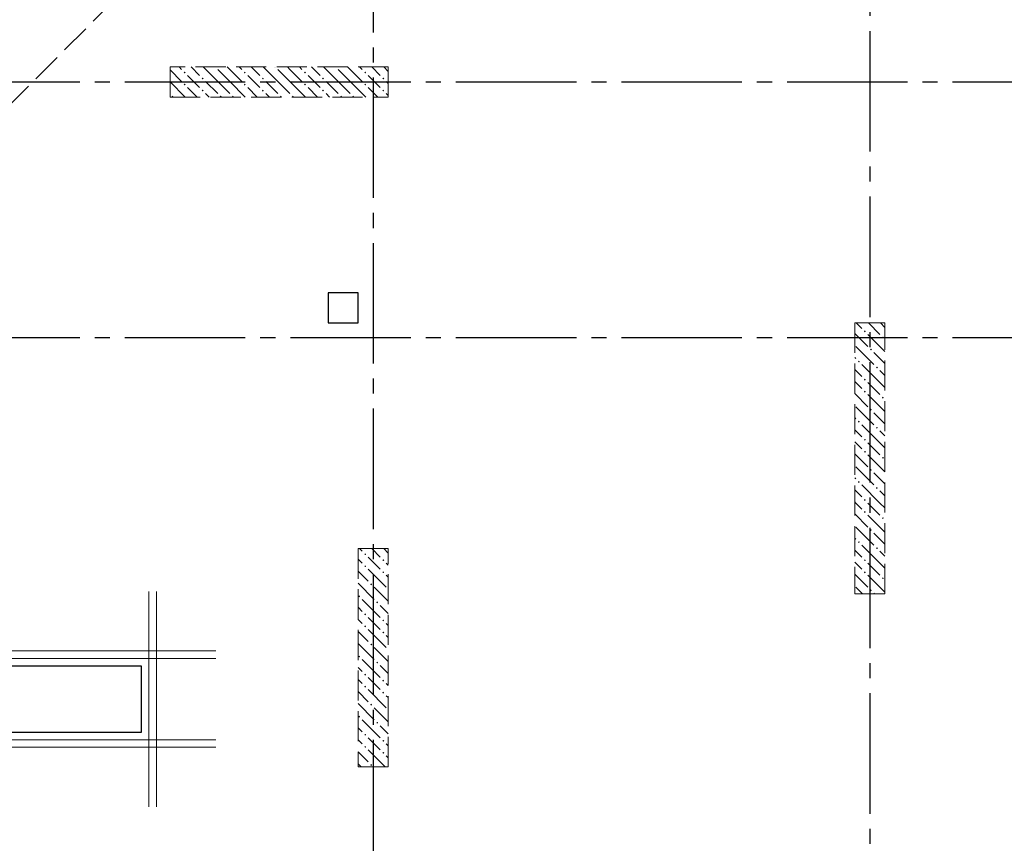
# Model space of a CAD drawing. Header units: millimetres. Extents: x 0 to 43074, y 0 to 59400.
# Tile 14 of 29: x 24025 to 30567, y 13972 to 19444. Entities that reach past the tile are written whole.
import ezdxf

# ---------------------------------------------------------------- set-up
doc = ezdxf.new("R2010")
doc.units = ezdxf.units.MM
doc.linetypes.add('______2', pattern=[270, 200, -70])
doc.linetypes.add('______5', pattern=[1100, 800, -100, 100, -100])
for name, color, linetype, lineweight in [('Standard', 7, 'Continuous', 25), ('ЖБ Пилон', 180, 'Continuous', 25), ('Обрамление проемов стержнями', 7, 'Continuous', 25), ('Оси', 40, '______5', 18), ('Примечания', 7, 'Continuous', 25)]:
    doc.layers.add(name, color=color, linetype=linetype, lineweight=lineweight)
doc.layers.add('ЖБ Перекрытие верхний уровень', color=7, linetype='Continuous', lineweight=25, true_color=0xe0e0ff)

msp = doc.modelspace()

# ---------------------------------------------------------------- hatches: boundary and pattern name
at = {"layer": 'ЖБ Пилон', "linetype": 'Continuous', "lineweight": 18, "transparency": 33554687}
for points in [[(25324.3, 19130), (25321, 19126.6), (25317.6, 19130)], [(25724.3, 19130), (25721, 19126.6), (25717.6, 19130)], [(26124.3, 19130), (26121, 19126.6), (26117.6, 19130)], [(25114.5, 19093.1), (25121, 19099.6), (25127.4, 19093.1), (25121, 19086.6)], [(25234.5, 19053.1), (25240.9, 19059.6), (25247.4, 19053.1), (25240.9, 19046.6)], [(25514.5, 19093.1), (25521, 19099.6), (25527.4, 19093.1), (25521, 19086.6)], [(25634.5, 19053.1), (25640.9, 19059.6), (25647.4, 19053.1), (25640.9, 19046.6)], [(25914.5, 19093.1), (25921, 19099.6), (25927.4, 19093.1), (25921, 19086.6)], [(26034.5, 19053.1), (26040.9, 19059.6), (26047.4, 19053.1), (26040.9, 19046.6)], [(26314.5, 19093.1), (26321, 19099.6), (26327.4, 19093.1), (26321, 19086.6)], [(26434.5, 19053.1), (26440.9, 19059.6), (26447.4, 19053.1), (26440.9, 19046.6)], [(25114.5, 19013.1), (25121, 19019.6), (25127.4, 19013.1), (25121, 19006.6)], [(25234.5, 18973.1), (25240.9, 18979.6), (25247.4, 18973.1), (25240.9, 18966.6)], [(25514.5, 19013.1), (25521, 19019.6), (25527.4, 19013.1), (25521, 19006.6)], [(25634.5, 18973.1), (25640.9, 18979.6), (25647.4, 18973.1), (25640.9, 18966.6)], [(25914.5, 19013.1), (25921, 19019.6), (25927.4, 19013.1), (25921, 19006.6)], [(26034.5, 18973.1), (26040.9, 18979.6), (26047.4, 18973.1), (26040.9, 18966.6)], [(26314.5, 19013.1), (26321, 19019.6), (26327.4, 19013.1), (26321, 19006.6)], [(26434.5, 18973.1), (26440.9, 18979.6), (26447.4, 18973.1), (26440.9, 18966.6)], [(25034.5, 18933.1), (25040.9, 18939.6), (25047.4, 18933.1), (25044.3, 18930), (25037.6, 18930)], [(25354.4, 18933.1), (25360.9, 18939.6), (25367.4, 18933.1), (25364.3, 18930), (25357.6, 18930)], [(25434.5, 18933.1), (25440.9, 18939.6), (25447.4, 18933.1), (25444.3, 18930), (25437.6, 18930)], [(25754.4, 18933.1), (25760.9, 18939.6), (25767.4, 18933.1), (25764.3, 18930), (25757.6, 18930)], [(25834.5, 18933.1), (25840.9, 18939.6), (25847.4, 18933.1), (25844.3, 18930), (25837.6, 18930)], [(26154.4, 18933.1), (26160.9, 18939.6), (26167.4, 18933.1), (26164.3, 18930), (26157.6, 18930)], [(26234.5, 18933.1), (26240.9, 18939.6), (26247.4, 18933.1), (26244.3, 18930), (26237.6, 18930)], [(29634.5, 17373.1), (29640.9, 17379.6), (29647.4, 17373.1), (29640.9, 17366.6)], [(29754.4, 17333.1), (29760.9, 17339.6), (29767.4, 17333.1), (29760.9, 17326.6)], [(29674.5, 17253.1), (29681, 17259.6), (29687.5, 17253.1), (29681, 17246.6)], [(29594.5, 17173.1), (29601, 17179.6), (29607.5, 17173.1), (29601, 17166.6)], [(29714.5, 17133.1), (29721, 17139.6), (29727.4, 17133.1), (29721, 17126.6)], [(29634.5, 17053.1), (29640.9, 17059.6), (29647.4, 17053.1), (29640.9, 17046.6)], [(29634.5, 16973.1), (29640.9, 16979.6), (29647.4, 16973.1), (29640.9, 16966.6)], [(29754.4, 16933.1), (29760.9, 16939.6), (29767.4, 16933.1), (29760.9, 16926.6)], [(29674.5, 16853.1), (29681, 16859.6), (29687.5, 16853.1), (29681, 16846.6)], [(29594.5, 16773.1), (29601, 16779.6), (29607.5, 16773.1), (29601, 16766.6)], [(29714.5, 16733.1), (29721, 16739.6), (29727.4, 16733.1), (29721, 16726.6)], [(29634.5, 16653.1), (29640.9, 16659.6), (29647.4, 16653.1), (29640.9, 16646.6)], [(29634.5, 16573.1), (29640.9, 16579.6), (29647.4, 16573.1), (29640.9, 16566.6)], [(29754.4, 16533.1), (29760.9, 16539.6), (29767.4, 16533.1), (29760.9, 16526.6)], [(29674.5, 16453.1), (29681, 16459.6), (29687.5, 16453.1), (29681, 16446.6)], [(29594.5, 16373.1), (29601, 16379.6), (29607.5, 16373.1), (29601, 16366.6)], [(29714.5, 16333.1), (29721, 16339.6), (29727.4, 16333.1), (29721, 16326.6)], [(29634.5, 16253.1), (29640.9, 16259.6), (29647.4, 16253.1), (29640.9, 16246.6)], [(29634.5, 16173.1), (29640.9, 16179.6), (29647.4, 16173.1), (29640.9, 16166.6)], [(29754.4, 16133.1), (29760.9, 16139.6), (29767.4, 16133.1), (29760.9, 16126.6)], [(29674.5, 16053.1), (29681, 16059.6), (29687.5, 16053.1), (29681, 16046.6)], [(29594.5, 15973.1), (29601, 15979.6), (29607.5, 15973.1), (29601, 15966.6)], [(26314.5, 15893.1), (26321, 15899.6), (26327.4, 15893.1), (26321, 15886.6)], [(29714.5, 15933.1), (29721, 15939.6), (29727.4, 15933.1), (29721, 15926.6)], [(26434.5, 15853.1), (26440.9, 15859.6), (26447.4, 15853.1), (26440.9, 15846.6)], [(29634.5, 15853.1), (29640.9, 15859.6), (29647.4, 15853.1), (29640.9, 15846.6)], [(26314.5, 15813.1), (26321, 15819.6), (26327.4, 15813.1), (26321, 15806.6)], [(26434.5, 15773.1), (26440.9, 15779.6), (26447.4, 15773.1), (26440.9, 15766.6)], [(29634.5, 15773.1), (29640.9, 15779.6), (29647.4, 15773.1), (29640.9, 15766.6)], [(29754.4, 15733.1), (29760.9, 15739.6), (29767.4, 15733.1), (29760.9, 15726.6)], [(26354.4, 15693.1), (26360.9, 15699.6), (26367.4, 15693.1), (26360.9, 15686.6)], [(29674.5, 15653.1), (29681, 15659.6), (29687.5, 15653.1), (29681, 15646.6)], [(26274.5, 15613.1), (26281, 15619.6), (26287.5, 15613.1), (26281, 15606.6)], [(26394.5, 15573.1), (26401, 15579.6), (26407.5, 15573.1), (26401, 15566.6)], [(26314.5, 15493.1), (26321, 15499.6), (26327.4, 15493.1), (26321, 15486.6)], [(26434.5, 15453.1), (26440.9, 15459.6), (26447.4, 15453.1), (26440.9, 15446.6)], [(26314.5, 15413.1), (26321, 15419.6), (26327.4, 15413.1), (26321, 15406.6)], [(26434.5, 15373.1), (26440.9, 15379.6), (26447.4, 15373.1), (26440.9, 15366.6)], [(26354.4, 15293.1), (26360.9, 15299.6), (26367.4, 15293.1), (26360.9, 15286.6)], [(26274.5, 15213.1), (26281, 15219.6), (26287.5, 15213.1), (26281, 15206.6)], [(26394.5, 15173.1), (26401, 15179.6), (26407.5, 15173.1), (26401, 15166.6)], [(26314.5, 15093.1), (26321, 15099.6), (26327.4, 15093.1), (26321, 15086.6)], [(26434.5, 15053.1), (26440.9, 15059.6), (26447.4, 15053.1), (26440.9, 15046.6)], [(26314.5, 15013.1), (26321, 15019.6), (26327.4, 15013.1), (26321, 15006.6)], [(26434.5, 14973.1), (26440.9, 14979.6), (26447.4, 14973.1), (26440.9, 14966.6)], [(26354.4, 14893.1), (26360.9, 14899.6), (26367.4, 14893.1), (26360.9, 14886.6)], [(26274.5, 14813.1), (26281, 14819.6), (26287.5, 14813.1), (26281, 14806.6)], [(26394.5, 14773.1), (26401, 14779.6), (26407.5, 14773.1), (26401, 14766.6)], [(26314.5, 14693.1), (26321, 14699.6), (26327.4, 14693.1), (26321, 14686.6)], [(26434.5, 14653.1), (26440.9, 14659.6), (26447.4, 14653.1), (26440.9, 14646.6)], [(26314.5, 14613.1), (26321, 14619.6), (26327.4, 14613.1), (26321, 14606.6)], [(26434.5, 14573.1), (26440.9, 14579.6), (26447.4, 14573.1), (26440.9, 14566.6)], [(26354.4, 14493.1), (26360.9, 14499.6), (26367.4, 14493.1), (26360.9, 14486.6)]]:
    msp.add_hatch(color=7, dxfattribs=at).paths.add_polyline_path(points, flags=16)

# ---------------------------------------------------------------- linework, layer by layer
at = {"layer": 'Standard', "color": 7, "linetype": 'Continuous', "lineweight": 25, "transparency": 33554687}
for p, q in [((26074, 17630), (26074, 17430)), ((26274, 17630), (26074, 17630)), ((26274, 17430), (26274, 17630)), ((26074, 17430), (26274, 17430)), ((24834, 15150), (23174, 15150)), ((24834, 14710), (24834, 15150)), ((23574, 14710), (24834, 14710))]:
    msp.add_line(p, q, dxfattribs=at)
at = {"layer": 'ЖБ Перекрытие верхний уровень', "color": 7, "linetype": 'Continuous', "lineweight": 18, "transparency": 33554687}
for p, q in [((26274, 17630), (26074, 17630)), ((26074, 17630), (26074, 17430)), ((26274, 17430), (26274, 17630)), ((26074, 17430), (26274, 17430)), ((24834, 15150), (23574, 15150)), ((24834, 14710), (24834, 15150)), ((23574, 14710), (24834, 14710))]:
    msp.add_line(p, q, dxfattribs=at)
at = {"layer": 'ЖБ Пилон', "color": 253, "linetype": '______2', "lineweight": 13, "true_color": 0xa0a0a0, "transparency": 33554687}
for p, q in [((26474, 19130), (25024, 19130)), ((25024, 19130), (25024, 18930)), ((26474, 18930), (26474, 19130)), ((25024, 18930), (26474, 18930)), ((29574, 17430), (29574, 15630)), ((29774, 17430), (29574, 17430)), ((29774, 15630), (29774, 17430)), ((26274, 15930), (26274, 14480)), ((26474, 15930), (26274, 15930)), ((26474, 14480), (26474, 15930)), ((29574, 15630), (29774, 15630)), ((26274, 14480), (26474, 14480))]:
    msp.add_line(p, q, dxfattribs=at)
at = {"layer": 'ЖБ Пилон', "color": 9, "linetype": 'Continuous', "lineweight": 18, "true_color": 0xc7c7c7, "transparency": 33554687}
for p, q in [((25024, 19110.1), (25101, 19033.1)), ((25084.1, 19130), (25101, 19113.1)), ((25164.1, 19130), (25221, 19073.1)), ((25340.9, 19033.1), (25244.1, 19130)), ((25340.9, 19113.1), (25421, 19033.1)), ((25421, 19113.1), (25404.1, 19130)), ((25421, 19113.1), (25501, 19033.1)), ((25484.1, 19130), (25501, 19113.1)), ((25564.1, 19130), (25621, 19073.1)), ((25740.9, 19033.1), (25644.1, 19130)), ((25740.9, 19113.1), (25821, 19033.1)), ((25821, 19113.1), (25804.1, 19130)), ((25821, 19113.1), (25901, 19033.1)), ((25884.1, 19130), (25901, 19113.1)), ((25964.1, 19130), (26021, 19073.1)), ((26140.9, 19033.1), (26044.1, 19130)), ((26140.9, 19113.1), (26221, 19033.1)), ((26221, 19113.1), (26204.1, 19130)), ((26221, 19113.1), (26301, 19033.1)), ((26284.1, 19130), (26301, 19113.1)), ((26364.1, 19130), (26421, 19073.1)), ((26474, 19100.1), (26444.1, 19130)), ((25181, 19033.1), (25140.9, 19073.1)), ((25581, 19033.1), (25540.9, 19073.1)), ((25981, 19033.1), (25940.9, 19073.1)), ((26381, 19033.1), (26340.9, 19073.1)), ((25024, 19030.1), (25124.1, 18930)), ((25140.9, 18993.1), (25204.1, 18930)), ((25221, 18993.1), (25181, 19033.1)), ((25260.9, 19033.1), (25340.9, 18953.1)), ((25340.9, 19033.1), (25421, 18953.1)), ((25421, 19033.1), (25524.1, 18930)), ((25540.9, 18993.1), (25604.1, 18930)), ((25621, 18993.1), (25581, 19033.1)), ((25660.9, 19033.1), (25740.9, 18953.1)), ((25740.9, 19033.1), (25821, 18953.1)), ((25821, 19033.1), (25924.1, 18930)), ((25940.9, 18993.1), (26004.1, 18930)), ((26021, 18993.1), (25981, 19033.1)), ((26060.9, 19033.1), (26140.9, 18953.1)), ((26140.9, 19033.1), (26221, 18953.1)), ((26221, 19033.1), (26324.1, 18930)), ((26340.9, 18993.1), (26404.1, 18930)), ((26421, 18993.1), (26381, 19033.1)), ((26460.9, 19033.1), (26474, 19020.1)), ((25260.9, 18953.1), (25284.1, 18930)), ((25660.9, 18953.1), (25684.1, 18930)), ((26060.9, 18953.1), (26084.1, 18930)), ((26460.9, 18953.1), (26474, 18940.1)), ((29621, 17393.1), (29584.1, 17430)), ((29664.1, 17430), (29740.9, 17353.1)), ((29744.1, 17430), (29774, 17400.1)), ((29574, 17360.1), (29660.9, 17273.1)), ((29660.9, 17353.1), (29774, 17240.1)), ((29581, 17273.1), (29701, 17153.1)), ((29774, 17160.1), (29701, 17233.1)), ((29574, 17200.1), (29581, 17193.1)), ((29740.9, 17033.1), (29621, 17153.1)), ((29574, 17120.1), (29621, 17073.1)), ((29740.9, 17113.1), (29774, 17080.1)), ((29581, 17033.1), (29574, 17040.1)), ((29621, 16993.1), (29581, 17033.1)), ((29660.9, 17033.1), (29740.9, 16953.1)), ((29740.9, 17033.1), (29774, 17000.1)), ((29574, 16960.1), (29660.9, 16873.1)), ((29660.9, 16953.1), (29774, 16840.1)), ((29581, 16873.1), (29701, 16753.1)), ((29774, 16760.1), (29701, 16833.1)), ((29574, 16800.1), (29581, 16793.1)), ((29740.9, 16633.1), (29621, 16753.1)), ((29574, 16720.1), (29621, 16673.1)), ((29740.9, 16713.1), (29774, 16680.1)), ((29581, 16633.1), (29574, 16640.1)), ((29621, 16593.1), (29581, 16633.1)), ((29660.9, 16633.1), (29740.9, 16553.1)), ((29740.9, 16633.1), (29774, 16600.1)), ((29574, 16560.1), (29660.9, 16473.1)), ((29660.9, 16553.1), (29774, 16440.1)), ((29581, 16473.1), (29701, 16353.1)), ((29774, 16360.1), (29701, 16433.1)), ((29574, 16400.1), (29581, 16393.1)), ((29574, 16320.1), (29621, 16273.1)), ((29740.9, 16233.1), (29621, 16353.1)), ((29740.9, 16313.1), (29774, 16280.1)), ((29581, 16233.1), (29574, 16240.1)), ((29621, 16193.1), (29581, 16233.1)), ((29660.9, 16233.1), (29740.9, 16153.1)), ((29740.9, 16233.1), (29774, 16200.1)), ((29574, 16160.1), (29660.9, 16073.1)), ((29660.9, 16153.1), (29774, 16040.1)), ((29581, 16073.1), (29701, 15953.1)), ((29774, 15960.1), (29701, 16033.1)), ((29574, 16000.1), (29581, 15993.1)), ((26284.1, 15930), (26301, 15913.1)), ((26364.1, 15930), (26421, 15873.1)), ((26474, 15900.1), (26444.1, 15930)), ((29574, 15920.1), (29621, 15873.1)), ((29740.9, 15833.1), (29621, 15953.1)), ((29740.9, 15913.1), (29774, 15880.1)), ((26274, 15860.1), (26301, 15833.1)), ((26381, 15833.1), (26340.9, 15873.1)), ((26421, 15793.1), (26381, 15833.1)), ((26460.9, 15833.1), (26474, 15820.1)), ((29581, 15833.1), (29574, 15840.1)), ((29621, 15793.1), (29581, 15833.1)), ((29660.9, 15833.1), (29740.9, 15753.1)), ((29740.9, 15833.1), (29774, 15800.1)), ((26274, 15780.1), (26340.9, 15713.1)), ((26340.9, 15793.1), (26460.9, 15673.1)), ((26460.9, 15753.1), (26474, 15740.1)), ((29574, 15760.1), (29660.9, 15673.1)), ((29660.9, 15753.1), (29774, 15640.1)), ((26274, 15700.1), (26381, 15593.1)), ((26381, 15673.1), (26474, 15580.1)), ((29581, 15673.1), (29624.1, 15630)), ((26301, 15593.1), (26421, 15473.1)), ((29704.1, 15630), (29701, 15633.1)), ((26274, 15540.1), (26301, 15513.1)), ((26474, 15500.1), (26421, 15553.1)), ((26274, 15460.1), (26301, 15433.1)), ((26381, 15433.1), (26340.9, 15473.1)), ((26274, 15380.1), (26340.9, 15313.1)), ((26340.9, 15393.1), (26460.9, 15273.1)), ((26421, 15393.1), (26381, 15433.1)), ((26460.9, 15433.1), (26474, 15420.1)), ((26460.9, 15353.1), (26474, 15340.1)), ((26274, 15300.1), (26381, 15193.1)), ((26381, 15273.1), (26474, 15180.1)), ((26301, 15193.1), (26421, 15073.1)), ((26274, 15140.1), (26301, 15113.1)), ((26474, 15100.1), (26421, 15153.1)), ((26274, 15060.1), (26301, 15033.1)), ((26381, 15033.1), (26340.9, 15073.1)), ((26340.9, 14993.1), (26460.9, 14873.1)), ((26421, 14993.1), (26381, 15033.1)), ((26460.9, 15033.1), (26474, 15020.1)), ((26274, 14980.1), (26340.9, 14913.1)), ((26460.9, 14953.1), (26474, 14940.1)), ((26274, 14900.1), (26381, 14793.1)), ((26381, 14873.1), (26474, 14780.1)), ((26301, 14793.1), (26421, 14673.1)), ((26274, 14740.1), (26301, 14713.1)), ((26474, 14700.1), (26421, 14753.1)), ((26274, 14660.1), (26301, 14633.1)), ((26381, 14633.1), (26340.9, 14673.1)), ((26340.9, 14593.1), (26454.1, 14480)), ((26421, 14593.1), (26381, 14633.1)), ((26460.9, 14633.1), (26474, 14620.1)), ((26274, 14580.1), (26340.9, 14513.1)), ((26460.9, 14553.1), (26474, 14540.1)), ((26274, 14500.1), (26294.1, 14480))]:
    msp.add_line(p, q, dxfattribs=at)
at = {"layer": 'Обрамление проемов стержнями', "color": 7, "linetype": 'Continuous', "lineweight": 18, "transparency": 33554687}
for p, q in [((24883.9, 14215), (24883.9, 15645)), ((24883.9, 14215), (24883.9, 15645)), ((24933.9, 14215), (24933.9, 15645)), ((24933.9, 14215), (24933.9, 15645)), ((25328.9, 15250), (20819, 15250)), ((25328.9, 15250), (20819, 15250)), ((25328.9, 15200), (20819, 15200)), ((25328.9, 15200), (20819, 15200)), ((25328.9, 14660), (20819, 14660)), ((25328.9, 14660), (20819, 14660)), ((25328.9, 14610), (20819, 14610)), ((25328.9, 14610), (20819, 14610))]:
    msp.add_line(p, q, dxfattribs=at)
at = {"layer": 'Оси', "color": 8, "linetype": '______5', "lineweight": -3, "transparency": 33554687}
for p, q in [((26374, 50960), (26374, 7100)), ((29674, 25968.7), (29674, 7100)), ((33224, 19030), (4600, 19030)), ((33224, 17330), (4600, 17330))]:
    msp.add_line(p, q, dxfattribs=at)
at = {"layer": 'Примечания', "color": 7, "linetype": '______2', "lineweight": 13, "transparency": 33554687}
msp.add_line((29810.4, 24730), (18209.5, 13129.2), dxfattribs=at)

doc.saveas('drawing.dxf')
